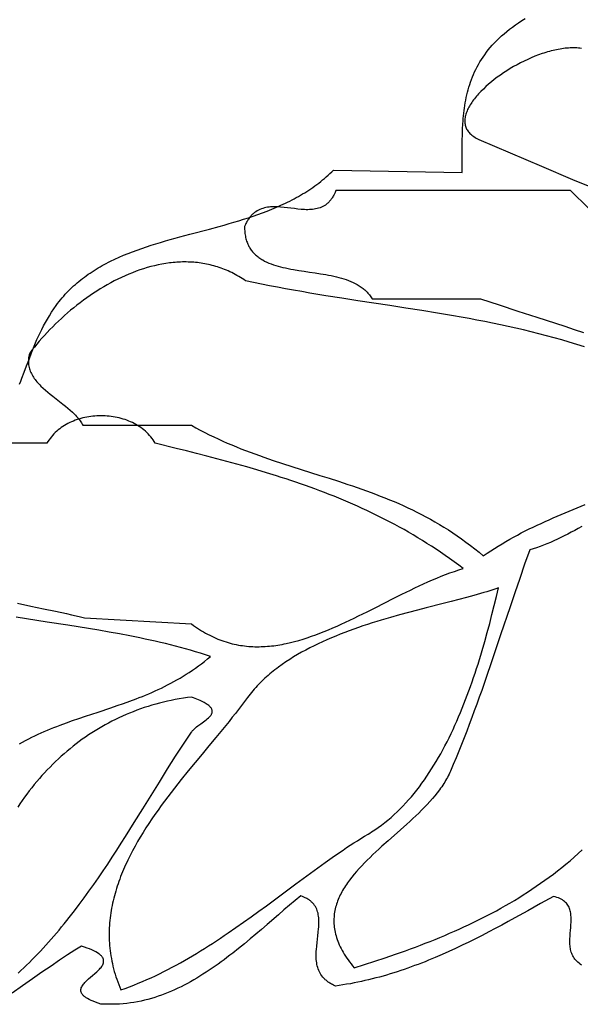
# Model space of a CAD drawing. Extents: x 0 to 600, y 0 to 588.
# Tile 5 of 55: x 124 to 155, y 103 to 158. Entities that reach past the tile are written whole.
import ezdxf

# ---------------------------------------------------------------- set-up
doc = ezdxf.new("R2010")
doc.units = 0

msp = doc.modelspace()

# ---------------------------------------------------------------- linework, layer by layer
for points in [[(123.988, 137.769), (124.054, 137.934), (124.119, 138.101), (124.247, 138.442), (124.376, 138.791), (124.508, 139.146), (124.646, 139.507), (124.718, 139.69), (124.792, 139.874), (124.87, 140.059), (124.95, 140.245), (125.035, 140.431), (125.123, 140.618), (125.216, 140.806), (125.313, 140.995), (125.415, 141.184), (125.523, 141.373), (125.636, 141.562), (125.756, 141.751), (125.882, 141.94), (126.014, 142.129), (126.094, 142.238), (126.176, 142.344), (126.259, 142.449), (126.344, 142.551), (126.43, 142.651), (126.518, 142.75), (126.608, 142.846), (126.698, 142.94), (126.791, 143.032), (126.884, 143.123), (126.979, 143.211), (127.076, 143.298), (127.174, 143.382), (127.273, 143.465), (127.373, 143.547), (127.475, 143.626), (127.578, 143.704), (127.682, 143.78), (127.788, 143.855), (127.894, 143.928), (128.002, 143.999), (128.111, 144.069), (128.221, 144.138), (128.332, 144.205), (128.444, 144.27), (128.558, 144.335), (128.672, 144.397), (128.787, 144.459), (128.904, 144.519), (129.021, 144.578), (129.258, 144.692), (129.499, 144.802), (129.743, 144.908), (129.99, 145.009), (130.241, 145.106), (130.494, 145.2), (130.75, 145.291), (131.008, 145.378), (131.268, 145.463), (131.53, 145.546), (131.795, 145.626), (132.061, 145.704), (132.328, 145.78), (132.597, 145.855), (132.867, 145.929), (133.409, 146.074), (134.499, 146.362), (135.043, 146.509), (135.314, 146.584), (135.585, 146.661), (135.855, 146.739), (136.124, 146.819), (136.391, 146.902), (136.657, 146.987), (136.921, 147.075), (137.183, 147.166), (137.443, 147.261), (137.701, 147.358), (137.957, 147.46), (138.209, 147.566), (138.46, 147.676), (138.707, 147.791), (138.829, 147.851), (138.95, 147.911), (139.071, 147.973), (139.191, 148.036), (139.31, 148.101), (139.428, 148.167), (139.545, 148.234), (139.661, 148.303), (139.776, 148.373), (139.89, 148.445), (140.003, 148.518), (140.115, 148.593), (140.226, 148.67), (140.336, 148.748), (140.445, 148.828), (140.553, 148.91), (140.659, 148.993), (140.764, 149.079), (140.868, 149.166), (140.971, 149.255), (141.073, 149.345), (141.173, 149.438), (141.272, 149.533), (141.369, 149.63), (148.5, 149.5), (148.501, 149.797), (148.501, 150.095), (148.499, 150.692), (148.499, 150.99), (148.502, 151.288), (148.508, 151.586), (148.518, 151.884), (148.533, 152.18), (148.543, 152.328), (148.554, 152.476), (148.567, 152.623), (148.582, 152.77), (148.6, 152.917), (148.619, 153.064), (148.641, 153.21), (148.665, 153.355), (148.691, 153.501), (148.72, 153.646), (148.752, 153.79), (148.787, 153.934), (148.825, 154.077), (148.866, 154.22), (148.91, 154.362), (148.958, 154.504), (149.009, 154.645), (149.064, 154.785), (149.122, 154.925), (149.185, 155.064), (149.251, 155.203), (149.322, 155.34), (149.397, 155.477), (149.476, 155.613), (149.559, 155.748), (149.648, 155.883), (149.741, 156.017), (149.839, 156.149), (149.941, 156.281), (150.049, 156.412), (150.163, 156.542), (150.281, 156.671), (150.405, 156.799), (150.535, 156.926), (150.67, 157.052), (150.812, 157.177), (150.959, 157.301), (151.112, 157.424), (151.272, 157.546), (151.438, 157.666), (151.61, 157.785), (151.789, 157.903), (151.975, 158.02)], [(155.102, 156.36), (155.017, 156.372), (154.931, 156.381), (154.843, 156.387), (154.755, 156.391), (154.665, 156.393), (154.575, 156.393), (154.483, 156.39), (154.39, 156.385), (154.297, 156.378), (154.203, 156.369), (154.107, 156.358), (154.012, 156.344), (153.915, 156.329), (153.818, 156.312), (153.72, 156.293), (153.622, 156.272), (153.524, 156.249), (153.425, 156.224), (153.325, 156.198), (153.225, 156.17), (153.125, 156.14), (153.025, 156.108), (152.925, 156.075), (152.724, 156.004), (152.523, 155.927), (152.323, 155.844), (152.124, 155.756), (151.926, 155.662), (151.73, 155.564), (151.536, 155.461), (151.344, 155.354), (151.156, 155.243), (150.971, 155.128), (150.79, 155.01), (150.613, 154.889), (150.441, 154.765), (150.274, 154.639), (150.113, 154.51), (149.958, 154.38), (149.809, 154.248), (149.667, 154.115), (149.533, 153.981), (149.468, 153.914), (149.406, 153.846), (149.345, 153.779), (149.287, 153.711), (149.231, 153.644), (149.177, 153.576), (149.125, 153.509), (149.075, 153.441), (149.028, 153.374), (148.984, 153.307), (148.941, 153.24), (148.902, 153.174), (148.865, 153.107), (148.83, 153.041), (148.798, 152.976), (148.769, 152.911), (148.743, 152.846), (148.719, 152.782), (148.698, 152.718), (148.681, 152.655), (148.666, 152.592), (148.654, 152.53), (148.646, 152.469), (148.64, 152.408), (148.638, 152.348), (148.639, 152.289), (148.643, 152.231), (148.651, 152.173), (148.662, 152.117), (148.677, 152.061), (148.695, 152.007), (148.716, 151.953), (148.742, 151.9), (148.771, 151.849), (148.803, 151.798), (148.84, 151.749), (148.88, 151.701), (148.924, 151.654), (148.972, 151.609), (149.025, 151.564), (149.081, 151.521), (149.141, 151.48), (149.206, 151.44), (149.274, 151.401), (149.347, 151.364), (149.425, 151.328), (150.292, 150.95), (151.159, 150.577), (152.024, 150.208), (152.888, 149.842), (154.61, 149.114), (155.469, 148.75)], [(155.5, 147.5), (154.5, 148.5), (141.5, 148.5), (141.455, 148.387), (141.406, 148.282), (141.381, 148.232), (141.355, 148.184), (141.328, 148.138), (141.301, 148.094), (141.272, 148.052), (141.244, 148.011), (141.214, 147.972), (141.184, 147.935), (141.153, 147.899), (141.122, 147.865), (141.09, 147.832), (141.057, 147.801), (141.024, 147.772), (140.99, 147.744), (140.92, 147.692), (140.849, 147.646), (140.775, 147.606), (140.7, 147.57), (140.622, 147.539), (140.543, 147.513), (140.462, 147.491), (140.379, 147.473), (140.295, 147.459), (140.209, 147.448), (140.122, 147.441), (140.034, 147.436), (139.945, 147.435), (139.855, 147.435), (139.763, 147.439), (139.671, 147.444), (139.578, 147.451), (139.391, 147.469), (139.201, 147.491), (139.011, 147.515), (138.82, 147.538), (138.63, 147.56), (138.441, 147.577), (138.347, 147.584), (138.254, 147.589), (138.161, 147.591), (138.069, 147.592), (137.978, 147.589), (137.889, 147.584), (137.8, 147.576), (137.712, 147.565), (137.626, 147.55), (137.541, 147.531), (137.457, 147.508), (137.375, 147.481), (137.295, 147.449), (137.216, 147.412), (137.139, 147.37), (137.065, 147.323), (136.992, 147.27), (136.956, 147.242), (136.921, 147.212), (136.887, 147.18), (136.853, 147.147), (136.819, 147.112), (136.787, 147.076), (136.755, 147.038), (136.723, 146.998), (136.692, 146.956), (136.662, 146.913), (136.632, 146.868), (136.603, 146.821), (136.575, 146.773), (136.548, 146.722), (136.521, 146.67), (136.494, 146.615), (136.444, 146.5), (136.445, 146.418), (136.447, 146.337), (136.452, 146.259), (136.459, 146.182), (136.467, 146.107), (136.478, 146.034), (136.49, 145.963), (136.504, 145.894), (136.521, 145.827), (136.539, 145.761), (136.558, 145.698), (136.58, 145.636), (136.603, 145.575), (136.628, 145.516), (136.655, 145.459), (136.684, 145.404), (136.714, 145.35), (136.745, 145.298), (136.779, 145.247), (136.813, 145.197), (136.85, 145.15), (136.887, 145.103), (136.927, 145.058), (136.967, 145.014), (137.009, 144.972), (137.053, 144.931), (137.098, 144.892), (137.144, 144.853), (137.191, 144.816), (137.24, 144.78), (137.29, 144.745), (137.341, 144.711), (137.393, 144.679), (137.447, 144.648), (137.557, 144.588), (137.672, 144.532), (137.79, 144.48), (137.912, 144.432), (138.038, 144.387), (138.167, 144.345), (138.3, 144.306), (138.435, 144.27), (138.572, 144.236), (138.713, 144.205), (138.855, 144.175), (138.999, 144.147), (139.145, 144.121), (139.442, 144.072), (139.742, 144.026), (140.045, 143.982), (140.348, 143.937), (140.65, 143.891), (140.949, 143.84), (141.096, 143.813), (141.243, 143.784), (141.387, 143.753), (141.529, 143.72), (141.67, 143.684), (141.808, 143.646), (141.943, 143.605), (142.075, 143.562), (142.205, 143.514), (142.331, 143.464), (142.453, 143.409), (142.572, 143.351), (142.686, 143.289), (142.742, 143.256), (142.797, 143.222), (142.85, 143.187), (142.903, 143.15), (142.954, 143.113), (143.004, 143.074), (143.053, 143.034), (143.101, 142.992), (143.147, 142.95), (143.192, 142.905), (143.235, 142.86), (143.278, 142.813), (143.318, 142.765), (143.358, 142.715), (143.396, 142.664), (143.432, 142.611), (143.467, 142.556), (143.501, 142.5), (149.5, 142.5), (150.019, 142.329), (150.539, 142.16), (151.581, 141.823), (152.623, 141.488), (153.664, 141.149), (154.183, 140.977), (154.702, 140.803), (155.219, 140.627)], [(155.259, 139.835), (154.845, 139.969), (154.428, 140.098), (154.01, 140.222), (153.591, 140.341), (153.169, 140.456), (152.747, 140.567), (152.322, 140.673), (151.896, 140.776), (151.469, 140.875), (151.041, 140.97), (150.611, 141.062), (150.18, 141.151), (149.748, 141.237), (149.315, 141.321), (148.88, 141.401), (148.445, 141.48), (148.009, 141.557), (147.572, 141.631), (147.134, 141.705), (146.255, 141.847), (145.374, 141.985), (144.49, 142.12), (143.605, 142.255), (142.718, 142.39), (141.829, 142.528), (140.94, 142.67), (140.496, 142.743), (140.051, 142.818), (139.607, 142.895), (139.162, 142.973), (138.718, 143.054), (138.274, 143.138), (137.83, 143.224), (137.386, 143.313), (136.943, 143.405), (136.5, 143.5), (136.5, 143.5), (136.406, 143.563), (136.311, 143.625), (136.216, 143.684), (136.12, 143.741), (136.025, 143.796), (135.928, 143.849), (135.831, 143.899), (135.734, 143.948), (135.637, 143.995), (135.539, 144.039), (135.441, 144.082), (135.342, 144.122), (135.244, 144.161), (135.144, 144.197), (135.045, 144.232), (134.945, 144.265), (134.845, 144.296), (134.745, 144.324), (134.644, 144.351), (134.543, 144.376), (134.442, 144.4), (134.341, 144.421), (134.24, 144.44), (134.138, 144.458), (134.036, 144.474), (133.934, 144.488), (133.832, 144.501), (133.729, 144.511), (133.627, 144.52), (133.524, 144.527), (133.421, 144.533), (133.318, 144.536), (133.215, 144.538), (133.112, 144.539), (133.009, 144.538), (132.906, 144.535), (132.802, 144.531), (132.699, 144.525), (132.595, 144.517), (132.492, 144.508), (132.389, 144.497), (132.285, 144.485), (132.078, 144.456), (131.871, 144.421), (131.664, 144.381), (131.458, 144.334), (131.252, 144.282), (131.046, 144.225), (130.841, 144.163), (130.636, 144.095), (130.433, 144.023), (130.23, 143.945), (130.028, 143.863), (129.826, 143.776), (129.626, 143.685), (129.427, 143.589), (129.23, 143.489), (129.033, 143.385), (128.838, 143.277), (128.645, 143.165), (128.453, 143.049), (128.262, 142.93), (128.074, 142.807), (127.887, 142.681), (127.702, 142.551), (127.52, 142.419), (127.339, 142.284), (127.16, 142.145), (126.984, 142.004), (126.81, 141.861), (126.639, 141.715), (126.47, 141.567), (126.304, 141.416), (126.14, 141.264), (125.98, 141.109), (125.822, 140.953), (125.667, 140.795), (125.515, 140.635), (125.366, 140.475), (125.221, 140.312), (125.079, 140.149), (124.94, 139.985), (124.805, 139.819), (124.673, 139.653), (124.545, 139.486), (124.522, 139.402), (124.503, 139.318), (124.489, 139.236), (124.48, 139.156), (124.475, 139.077), (124.474, 138.999), (124.477, 138.923), (124.485, 138.848), (124.496, 138.774), (124.511, 138.701), (124.53, 138.63), (124.553, 138.559), (124.579, 138.49), (124.608, 138.422), (124.64, 138.355), (124.675, 138.288), (124.714, 138.223), (124.755, 138.159), (124.798, 138.095), (124.844, 138.032), (124.893, 137.97), (124.944, 137.909), (124.997, 137.848), (125.052, 137.789), (125.109, 137.729), (125.168, 137.671), (125.291, 137.555), (125.419, 137.441), (125.552, 137.328), (125.688, 137.217), (125.827, 137.107), (126.109, 136.889), (126.39, 136.67), (126.527, 136.56), (126.66, 136.449), (126.79, 136.337), (126.914, 136.224), (126.973, 136.166), (127.031, 136.108), (127.087, 136.05), (127.141, 135.991), (127.193, 135.931), (127.243, 135.871), (127.29, 135.81), (127.335, 135.748), (127.377, 135.686), (127.417, 135.623), (127.453, 135.559), (127.487, 135.494), (133.5, 135.5), (133.745, 135.363), (133.992, 135.23), (134.239, 135.101), (134.487, 134.976), (134.736, 134.855), (134.986, 134.737), (135.236, 134.623), (135.487, 134.512), (135.739, 134.405), (135.992, 134.3), (136.245, 134.198), (136.498, 134.099), (136.753, 134.002), (137.007, 133.907), (137.263, 133.814), (137.518, 133.724), (137.774, 133.635), (138.031, 133.547), (138.545, 133.377), (139.06, 133.21), (139.576, 133.047), (140.609, 132.723), (141.126, 132.56), (141.643, 132.394), (142.159, 132.224), (142.417, 132.137), (142.675, 132.049), (142.932, 131.959), (143.189, 131.867), (143.446, 131.773), (143.702, 131.677), (143.959, 131.579), (144.214, 131.478), (144.469, 131.374), (144.724, 131.267), (144.978, 131.158), (145.232, 131.045), (145.485, 130.929), (145.737, 130.809), (145.989, 130.685), (146.24, 130.558), (146.491, 130.426), (146.74, 130.29), (146.989, 130.15), (147.237, 130.005), (147.484, 129.855), (147.73, 129.701), (147.976, 129.541), (148.22, 129.376), (148.464, 129.206), (148.706, 129.03), (148.947, 128.848), (149.188, 128.66), (149.427, 128.466), (149.665, 128.266), (149.87, 128.408), (150.076, 128.546), (150.283, 128.68), (150.492, 128.811), (150.702, 128.939), (150.914, 129.064), (151.126, 129.185), (151.34, 129.304), (151.554, 129.42), (151.77, 129.533), (151.987, 129.644), (152.204, 129.753), (152.422, 129.859), (152.641, 129.964), (152.861, 130.066), (153.082, 130.167), (153.303, 130.266), (153.525, 130.363), (153.97, 130.554), (154.416, 130.74), (154.864, 130.922), (155.313, 131.102)], [(123.864, 125.641), (124.609, 125.483), (125.316, 125.335), (125.975, 125.197), (126.578, 125.068), (126.856, 125.008), (127.117, 124.949), (127.36, 124.893), (127.584, 124.839), (133.5, 124.5), (133.612, 124.417), (133.724, 124.338), (133.837, 124.261), (133.949, 124.188), (134.062, 124.118), (134.174, 124.05), (134.287, 123.986), (134.4, 123.925), (134.512, 123.866), (134.625, 123.81), (134.738, 123.757), (134.852, 123.707), (134.965, 123.66), (135.078, 123.615), (135.192, 123.573), (135.305, 123.534), (135.419, 123.497), (135.532, 123.463), (135.646, 123.431), (135.76, 123.402), (135.874, 123.375), (135.988, 123.351), (136.102, 123.329), (136.216, 123.31), (136.331, 123.293), (136.445, 123.278), (136.559, 123.265), (136.674, 123.255), (136.789, 123.247), (136.903, 123.241), (137.018, 123.237), (137.133, 123.235), (137.248, 123.235), (137.363, 123.238), (137.478, 123.242), (137.594, 123.248), (137.709, 123.256), (137.824, 123.266), (137.94, 123.278), (138.056, 123.292), (138.171, 123.308), (138.287, 123.325), (138.403, 123.344), (138.519, 123.364), (138.635, 123.387), (138.751, 123.411), (138.984, 123.463), (139.217, 123.522), (139.45, 123.586), (139.683, 123.656), (139.917, 123.731), (140.151, 123.811), (140.386, 123.895), (140.621, 123.984), (140.856, 124.077), (141.092, 124.174), (141.328, 124.274), (141.564, 124.378), (141.8, 124.484), (142.037, 124.594), (142.274, 124.706), (142.512, 124.82), (142.75, 124.936), (143.226, 125.172), (143.704, 125.413), (144.664, 125.898), (145.146, 126.138), (145.629, 126.374), (145.871, 126.489), (146.113, 126.603), (146.356, 126.714), (146.599, 126.823), (146.842, 126.929), (147.085, 127.032), (147.329, 127.132), (147.573, 127.228), (147.818, 127.32), (148.062, 127.408), (148.307, 127.491), (148.553, 127.57), (148.302, 127.756), (148.052, 127.939), (147.801, 128.118), (147.55, 128.293), (147.298, 128.465), (147.047, 128.633), (146.794, 128.797), (146.542, 128.958), (146.289, 129.116), (146.036, 129.271), (145.782, 129.422), (145.528, 129.571), (145.273, 129.716), (145.018, 129.858), (144.763, 129.997), (144.507, 130.133), (144.251, 130.267), (143.994, 130.397), (143.737, 130.525), (143.479, 130.651), (143.221, 130.773), (142.962, 130.894), (142.703, 131.011), (142.443, 131.127), (142.183, 131.24), (141.922, 131.35), (141.66, 131.459), (141.398, 131.565), (141.136, 131.67), (140.872, 131.772), (140.609, 131.872), (140.344, 131.971), (140.079, 132.067), (139.814, 132.162), (139.547, 132.255), (139.28, 132.347), (139.013, 132.437), (138.744, 132.525), (138.476, 132.612), (138.206, 132.698), (137.664, 132.865), (137.12, 133.028), (136.573, 133.186), (136.023, 133.34), (135.469, 133.491), (134.912, 133.64), (134.352, 133.786), (133.789, 133.93), (133.222, 134.073), (132.652, 134.216), (131.5, 134.5), (131.5, 134.5), (131.444, 134.594), (131.384, 134.684), (131.321, 134.772), (131.254, 134.857), (131.185, 134.939), (131.112, 135.017), (131.036, 135.093), (130.957, 135.166), (130.875, 135.236), (130.791, 135.303), (130.704, 135.367), (130.615, 135.428), (130.524, 135.486), (130.43, 135.541), (130.334, 135.593), (130.236, 135.642), (130.137, 135.688), (130.036, 135.731), (129.933, 135.771), (129.828, 135.808), (129.722, 135.843), (129.615, 135.874), (129.507, 135.902), (129.398, 135.927), (129.288, 135.95), (129.177, 135.969), (129.065, 135.985), (128.953, 135.999), (128.84, 136.009), (128.727, 136.016), (128.613, 136.021), (128.5, 136.022), (128.387, 136.021), (128.273, 136.016), (128.16, 136.009), (128.047, 135.999), (127.935, 135.985), (127.823, 135.969), (127.712, 135.95), (127.602, 135.927), (127.493, 135.902), (127.385, 135.874), (127.278, 135.843), (127.172, 135.808), (127.067, 135.771), (126.964, 135.731), (126.863, 135.688), (126.764, 135.642), (126.666, 135.593), (126.57, 135.541), (126.476, 135.486), (126.385, 135.428), (126.296, 135.367), (126.209, 135.303), (126.125, 135.236), (126.043, 135.166), (125.964, 135.093), (125.888, 135.017), (125.815, 134.939), (125.746, 134.857), (125.679, 134.772), (125.616, 134.684), (125.556, 134.594), (125.5, 134.5), (118.5, 134.5)], [(155.118, 129.896), (154.924, 129.786), (154.73, 129.678), (154.536, 129.573), (154.343, 129.47), (154.149, 129.371), (153.956, 129.274), (153.764, 129.181), (153.571, 129.092), (153.379, 129.007), (153.187, 128.926), (152.996, 128.85), (152.804, 128.779), (152.614, 128.712), (152.423, 128.651), (152.233, 128.595), (151.953, 127.801), (151.678, 127.011), (151.41, 126.224), (151.145, 125.44), (150.623, 123.884), (150.363, 123.111), (150.102, 122.342), (149.84, 121.578), (149.574, 120.818), (149.44, 120.439), (149.304, 120.062), (149.167, 119.685), (149.029, 119.31), (148.889, 118.936), (148.747, 118.563), (148.603, 118.191), (148.456, 117.82), (148.308, 117.451), (148.157, 117.083), (148.003, 116.716), (147.847, 116.35), (147.808, 116.261), (147.766, 116.173), (147.722, 116.085), (147.676, 115.998), (147.629, 115.911), (147.579, 115.825), (147.527, 115.739), (147.473, 115.654), (147.418, 115.569), (147.361, 115.485), (147.302, 115.401), (147.242, 115.317), (147.116, 115.151), (146.985, 114.987), (146.847, 114.824), (146.705, 114.662), (146.558, 114.502), (146.406, 114.342), (146.251, 114.184), (146.092, 114.027), (145.929, 113.87), (145.764, 113.715), (145.597, 113.56), (145.428, 113.406), (145.085, 113.099), (144.393, 112.489), (144.051, 112.184), (143.883, 112.031), (143.716, 111.878), (143.552, 111.725), (143.391, 111.572), (143.233, 111.417), (143.079, 111.263), (142.929, 111.107), (142.783, 110.951), (142.642, 110.794), (142.507, 110.635), (142.377, 110.476), (142.254, 110.316), (142.195, 110.235), (142.137, 110.154), (142.081, 110.073), (142.027, 109.991), (141.975, 109.909), (141.924, 109.827), (141.876, 109.744), (141.829, 109.661), (141.785, 109.577), (141.742, 109.493), (141.702, 109.409), (141.664, 109.324), (141.628, 109.239), (141.595, 109.153), (141.564, 109.067), (141.535, 108.98), (141.509, 108.893), (141.485, 108.805), (141.463, 108.717), (141.445, 108.629), (141.429, 108.539), (141.415, 108.45), (141.405, 108.359), (141.397, 108.268), (141.392, 108.177), (141.39, 108.085), (141.391, 107.992), (141.394, 107.899), (141.401, 107.805), (141.411, 107.71), (141.424, 107.615), (141.441, 107.519), (141.46, 107.423), (141.483, 107.326), (141.509, 107.228), (141.539, 107.129), (141.572, 107.03), (141.609, 106.93), (141.649, 106.829), (141.692, 106.728), (141.74, 106.625), (141.791, 106.522), (141.846, 106.419), (141.904, 106.314), (141.967, 106.209), (142.033, 106.103), (142.104, 105.995), (142.178, 105.888), (142.256, 105.779), (142.339, 105.669), (142.426, 105.559), (142.517, 105.448), (143.094, 105.632), (143.666, 105.819), (144.234, 106.009), (144.796, 106.203), (145.075, 106.301), (145.353, 106.401), (145.63, 106.502), (145.906, 106.605), (146.18, 106.709), (146.453, 106.814), (146.724, 106.921), (146.995, 107.029), (147.264, 107.139), (147.531, 107.251), (147.798, 107.365), (148.063, 107.48), (148.326, 107.598), (148.589, 107.717), (148.85, 107.839), (149.109, 107.963), (149.368, 108.089), (149.625, 108.218), (149.88, 108.348), (150.134, 108.482), (150.387, 108.618), (150.639, 108.756), (150.889, 108.897), (151.137, 109.041), (151.385, 109.188), (151.63, 109.338), (151.875, 109.491), (152.118, 109.646), (152.359, 109.805), (152.599, 109.967), (152.838, 110.133), (153.075, 110.301), (153.311, 110.473), (153.545, 110.649), (153.778, 110.828), (154.009, 111.011), (154.239, 111.197), (154.467, 111.387), (154.694, 111.581), (154.92, 111.779), (155.143, 111.981)], [(123.976, 117.858), (124.147, 117.953), (124.319, 118.045), (124.49, 118.134), (124.662, 118.22), (124.835, 118.304), (125.008, 118.385), (125.181, 118.463), (125.354, 118.54), (125.528, 118.614), (125.702, 118.687), (125.876, 118.757), (126.05, 118.826), (126.225, 118.893), (126.575, 119.023), (126.925, 119.148), (127.276, 119.269), (127.628, 119.388), (128.331, 119.619), (129.035, 119.852), (129.387, 119.971), (129.739, 120.093), (130.09, 120.219), (130.441, 120.35), (130.616, 120.418), (130.791, 120.487), (130.966, 120.559), (131.14, 120.632), (131.314, 120.707), (131.489, 120.785), (131.662, 120.864), (131.836, 120.947), (132.009, 121.031), (132.182, 121.119), (132.355, 121.209), (132.527, 121.302), (132.699, 121.398), (132.871, 121.497), (133.042, 121.6), (133.213, 121.706), (133.383, 121.816), (133.553, 121.929), (133.723, 122.046), (133.892, 122.167), (134.061, 122.292), (134.229, 122.422), (134.397, 122.555), (134.564, 122.693), (134.289, 122.783), (134.012, 122.87), (133.736, 122.954), (133.458, 123.035), (133.18, 123.114), (132.901, 123.19), (132.622, 123.264), (132.342, 123.335), (132.062, 123.404), (131.781, 123.472), (131.5, 123.537), (131.218, 123.6), (130.936, 123.661), (130.653, 123.721), (130.37, 123.779), (130.087, 123.835), (129.519, 123.943), (128.95, 124.046), (128.38, 124.145), (127.81, 124.24), (127.238, 124.332), (126.666, 124.421), (125.522, 124.597), (124.378, 124.773), (123.806, 124.863)], [(123.9, 105.167), (124.059, 105.312), (124.217, 105.458), (124.374, 105.607), (124.53, 105.758), (124.685, 105.911), (124.838, 106.067), (124.991, 106.224), (125.142, 106.383), (125.293, 106.544), (125.442, 106.707), (125.59, 106.871), (125.737, 107.037), (125.883, 107.205), (126.029, 107.375), (126.173, 107.546), (126.316, 107.718), (126.458, 107.892), (126.599, 108.068), (126.74, 108.244), (127.018, 108.601), (127.292, 108.963), (127.562, 109.328), (127.83, 109.698), (128.094, 110.07), (128.355, 110.446), (128.612, 110.823), (128.867, 111.203), (129.119, 111.584), (129.368, 111.966), (129.614, 112.348), (129.858, 112.731), (130.1, 113.113), (130.339, 113.495), (130.811, 114.254), (131.73, 115.742), (132.18, 116.464), (132.403, 116.818), (132.625, 117.167), (132.845, 117.51), (133.064, 117.847), (133.283, 118.177), (133.5, 118.5), (133.5, 118.5), (133.521, 118.53), (133.545, 118.56), (133.57, 118.59), (133.597, 118.62), (133.656, 118.678), (133.721, 118.736), (133.79, 118.792), (133.863, 118.849), (134.014, 118.959), (134.167, 119.069), (134.242, 119.124), (134.313, 119.178), (134.381, 119.233), (134.443, 119.288), (134.5, 119.344), (134.525, 119.372), (134.549, 119.4), (134.571, 119.428), (134.59, 119.456), (134.607, 119.485), (134.622, 119.513), (134.634, 119.542), (134.644, 119.571), (134.651, 119.6), (134.654, 119.63), (134.655, 119.66), (134.652, 119.69), (134.646, 119.72), (134.637, 119.751), (134.623, 119.782), (134.606, 119.813), (134.586, 119.845), (134.561, 119.877), (134.532, 119.909), (134.498, 119.942), (134.461, 119.975), (134.418, 120.008), (134.371, 120.042), (134.32, 120.076), (134.263, 120.111), (134.201, 120.147), (134.134, 120.182), (134.061, 120.218), (133.983, 120.255), (133.9, 120.292), (133.81, 120.33), (133.715, 120.368), (133.614, 120.407), (133.507, 120.447), (133.28, 120.417), (133.054, 120.383), (132.831, 120.347), (132.609, 120.306), (132.388, 120.262), (132.17, 120.215), (131.953, 120.164), (131.738, 120.11), (131.524, 120.053), (131.312, 119.992), (131.102, 119.928), (130.894, 119.86), (130.688, 119.789), (130.483, 119.715), (130.28, 119.638), (130.079, 119.558), (129.88, 119.474), (129.683, 119.387), (129.487, 119.297), (129.293, 119.204), (129.102, 119.108), (128.912, 119.009), (128.723, 118.906), (128.537, 118.801), (128.353, 118.693), (128.17, 118.581), (127.99, 118.467), (127.811, 118.35), (127.635, 118.23), (127.46, 118.107), (127.287, 117.981), (127.117, 117.852), (126.948, 117.721), (126.781, 117.586), (126.616, 117.449), (126.454, 117.309), (126.293, 117.167), (126.134, 117.022), (125.978, 116.874), (125.823, 116.723), (125.671, 116.57), (125.52, 116.414), (125.372, 116.256), (125.226, 116.095), (125.081, 115.931), (124.939, 115.765), (124.8, 115.597), (124.662, 115.426), (124.526, 115.253), (124.393, 115.077), (124.262, 114.899), (124.132, 114.718), (124.006, 114.535), (123.881, 114.35)], [(155.11, 105.608), (155.034, 105.657), (154.964, 105.707), (154.899, 105.76), (154.84, 105.815), (154.786, 105.872), (154.736, 105.931), (154.692, 105.991), (154.653, 106.054), (154.617, 106.118), (154.586, 106.183), (154.559, 106.251), (154.536, 106.319), (154.516, 106.389), (154.499, 106.46), (154.485, 106.532), (154.475, 106.605), (154.467, 106.679), (154.461, 106.753), (154.458, 106.829), (154.456, 106.905), (154.457, 106.981), (154.458, 107.059), (154.466, 107.214), (154.477, 107.37), (154.491, 107.525), (154.504, 107.68), (154.516, 107.834), (154.525, 107.985), (154.527, 108.06), (154.528, 108.133), (154.527, 108.206), (154.525, 108.278), (154.52, 108.349), (154.513, 108.418), (154.504, 108.486), (154.491, 108.553), (154.476, 108.618), (154.458, 108.682), (154.436, 108.744), (154.41, 108.804), (154.381, 108.863), (154.347, 108.919), (154.31, 108.973), (154.267, 109.026), (154.22, 109.076), (154.168, 109.124), (154.111, 109.169), (154.049, 109.212), (153.981, 109.252), (153.907, 109.29), (153.827, 109.324), (153.741, 109.356), (153.649, 109.385), (153.55, 109.411), (152.839, 109.013), (152.126, 108.614), (151.409, 108.217), (151.05, 108.021), (150.689, 107.825), (150.327, 107.632), (149.965, 107.441), (149.6, 107.252), (149.234, 107.066), (148.867, 106.883), (148.498, 106.704), (148.128, 106.528), (147.755, 106.357), (147.381, 106.19), (147.005, 106.028), (146.627, 105.871), (146.437, 105.795), (146.246, 105.72), (146.055, 105.646), (145.863, 105.574), (145.671, 105.504), (145.478, 105.435), (145.285, 105.367), (145.091, 105.301), (144.896, 105.237), (144.701, 105.175), (144.505, 105.114), (144.308, 105.056), (144.111, 104.999), (143.912, 104.944), (143.714, 104.891), (143.514, 104.84), (143.314, 104.791), (143.113, 104.744), (142.911, 104.699), (142.709, 104.656), (142.506, 104.616), (142.302, 104.577), (142.097, 104.541), (141.891, 104.507), (141.685, 104.476), (141.477, 104.447), (141.366, 104.498), (141.312, 104.525), (141.261, 104.552), (141.212, 104.58), (141.165, 104.609), (141.119, 104.638), (141.075, 104.669), (141.033, 104.699), (140.992, 104.731), (140.954, 104.763), (140.916, 104.796), (140.881, 104.829), (140.847, 104.863), (140.814, 104.897), (140.783, 104.932), (140.726, 105.004), (140.674, 105.078), (140.628, 105.154), (140.587, 105.232), (140.551, 105.312), (140.52, 105.393), (140.493, 105.476), (140.47, 105.561), (140.452, 105.647), (140.437, 105.735), (140.425, 105.823), (140.417, 105.913), (140.412, 106.004), (140.41, 106.096), (140.41, 106.188), (140.412, 106.281), (140.417, 106.375), (140.423, 106.47), (140.44, 106.66), (140.461, 106.85), (140.484, 107.041), (140.507, 107.231), (140.529, 107.42), (140.547, 107.606), (140.554, 107.698), (140.559, 107.789), (140.562, 107.879), (140.563, 107.968), (140.562, 108.055), (140.559, 108.142), (140.552, 108.227), (140.542, 108.31), (140.529, 108.392), (140.512, 108.472), (140.492, 108.55), (140.467, 108.627), (140.438, 108.701), (140.404, 108.773), (140.365, 108.843), (140.322, 108.911), (140.273, 108.976), (140.246, 109.008), (140.218, 109.039), (140.189, 109.07), (140.158, 109.099), (140.125, 109.128), (140.091, 109.157), (140.056, 109.184), (140.018, 109.211), (139.98, 109.237), (139.939, 109.263), (139.897, 109.288), (139.853, 109.311), (139.807, 109.335), (139.76, 109.357), (139.659, 109.399), (139.551, 109.438), (139.242, 109.182), (138.933, 108.921), (138.624, 108.657), (138.315, 108.391), (137.693, 107.854), (137.381, 107.585), (137.067, 107.317), (136.752, 107.051), (136.435, 106.788), (136.115, 106.529), (135.793, 106.274), (135.632, 106.148), (135.469, 106.024), (135.306, 105.902), (135.142, 105.781), (134.977, 105.662), (134.811, 105.544), (134.645, 105.429), (134.477, 105.316), (134.309, 105.205), (134.14, 105.096), (133.97, 104.99), (133.799, 104.887), (133.627, 104.786), (133.454, 104.687), (133.279, 104.592), (133.104, 104.499), (132.928, 104.41), (132.75, 104.324), (132.571, 104.241), (132.391, 104.161), (132.21, 104.085), (132.027, 104.013), (131.843, 103.944), (131.658, 103.879), (131.471, 103.818), (131.283, 103.761), (131.093, 103.709), (130.902, 103.66), (130.71, 103.616), (130.516, 103.577), (130.32, 103.542), (130.123, 103.511), (129.924, 103.486), (129.724, 103.465), (129.522, 103.45), (129.318, 103.439), (129.112, 103.434), (128.905, 103.434), (128.696, 103.44), (128.485, 103.451), (128.33, 103.501), (128.189, 103.552), (128.061, 103.602), (127.946, 103.652), (127.843, 103.701), (127.751, 103.751), (127.671, 103.801), (127.635, 103.826), (127.601, 103.85), (127.57, 103.875), (127.542, 103.9), (127.516, 103.925), (127.493, 103.95), (127.472, 103.974), (127.453, 103.999), (127.437, 104.024), (127.422, 104.048), (127.41, 104.073), (127.4, 104.098), (127.392, 104.123), (127.386, 104.147), (127.382, 104.172), (127.38, 104.196), (127.38, 104.221), (127.381, 104.246), (127.384, 104.27), (127.389, 104.295), (127.396, 104.32), (127.404, 104.344), (127.424, 104.393), (127.45, 104.443), (127.481, 104.492), (127.517, 104.541), (127.556, 104.59), (127.6, 104.639), (127.647, 104.688), (127.697, 104.737), (127.804, 104.836), (127.917, 104.934), (128.033, 105.033), (128.148, 105.132), (128.26, 105.231), (128.313, 105.28), (128.363, 105.33), (128.411, 105.379), (128.455, 105.429), (128.496, 105.479), (128.533, 105.529), (128.565, 105.579), (128.592, 105.629), (128.614, 105.679), (128.63, 105.729), (128.636, 105.755), (128.64, 105.78), (128.642, 105.805), (128.642, 105.83), (128.641, 105.855), (128.638, 105.881), (128.633, 105.906), (128.626, 105.931), (128.617, 105.957), (128.606, 105.982), (128.593, 106.008), (128.577, 106.033), (128.56, 106.059), (128.54, 106.084), (128.518, 106.11), (128.493, 106.135), (128.466, 106.161), (128.436, 106.187), (128.404, 106.212), (128.369, 106.238), (128.292, 106.29), (128.203, 106.341), (128.102, 106.393), (127.99, 106.445), (127.865, 106.497), (127.727, 106.55), (127.576, 106.602), (127.411, 106.655), (127.232, 106.55), (127.044, 106.434), (126.845, 106.309), (126.638, 106.174), (126.422, 106.031), (126.198, 105.879), (125.726, 105.555), (125.226, 105.206), (124.7, 104.837), (124.151, 104.453), (123.583, 104.06)]]:
    msp.add_lwpolyline(points)
msp.add_lwpolyline([(150.5, 126.5), (150.35, 126.445), (150.194, 126.391), (150.032, 126.336), (149.863, 126.282), (149.688, 126.229), (149.508, 126.175), (149.131, 126.068), (148.733, 125.96), (148.317, 125.851), (147.883, 125.74), (147.435, 125.627), (146.499, 125.39), (146.015, 125.264), (145.523, 125.134), (145.024, 124.998), (144.521, 124.855), (144.268, 124.782), (144.014, 124.706), (143.761, 124.628), (143.507, 124.548), (143.253, 124.466), (142.999, 124.382), (142.746, 124.295), (142.494, 124.207), (142.242, 124.115), (141.992, 124.021), (141.743, 123.925), (141.496, 123.826), (141.251, 123.724), (141.007, 123.619), (140.766, 123.511), (140.528, 123.401), (140.292, 123.287), (140.059, 123.17), (139.829, 123.049), (139.602, 122.925), (139.379, 122.798), (139.16, 122.667), (138.945, 122.533), (138.734, 122.395), (138.527, 122.253), (138.325, 122.108), (138.226, 122.033), (138.128, 121.958), (138.032, 121.882), (137.936, 121.804), (137.842, 121.726), (137.75, 121.647), (137.658, 121.566), (137.568, 121.485), (137.48, 121.402), (137.393, 121.318), (137.307, 121.234), (137.223, 121.148), (137.141, 121.061), (137.06, 120.973), (136.98, 120.884), (136.903, 120.793), (136.827, 120.702), (136.752, 120.609), (136.68, 120.515), (136.609, 120.42), (136.448, 120.203), (136.283, 119.985), (136.114, 119.766), (135.942, 119.546), (135.767, 119.325), (135.589, 119.103), (135.225, 118.656), (134.852, 118.205), (134.474, 117.749), (134.091, 117.289), (133.707, 116.825), (133.323, 116.357), (132.941, 115.884), (132.752, 115.646), (132.564, 115.407), (132.378, 115.167), (132.194, 114.925), (132.012, 114.682), (131.833, 114.438), (131.657, 114.193), (131.483, 113.947), (131.313, 113.7), (131.147, 113.451), (130.985, 113.202), (130.826, 112.951), (130.672, 112.698), (130.523, 112.445), (130.379, 112.19), (130.24, 111.934), (130.107, 111.677), (129.979, 111.419), (129.918, 111.289), (129.858, 111.159), (129.8, 111.029), (129.743, 110.898), (129.688, 110.767), (129.634, 110.636), (129.583, 110.504), (129.533, 110.372), (129.485, 110.24), (129.438, 110.107), (129.394, 109.974), (129.351, 109.841), (129.311, 109.708), (129.272, 109.574), (129.235, 109.44), (129.201, 109.305), (129.168, 109.17), (129.138, 109.035), (129.109, 108.899), (129.083, 108.763), (129.059, 108.627), (129.037, 108.491), (129.018, 108.354), (129.001, 108.216), (128.986, 108.079), (128.973, 107.941), (128.963, 107.803), (128.956, 107.664), (128.951, 107.525), (128.948, 107.386), (128.948, 107.246), (128.95, 107.106), (128.955, 106.966), (128.963, 106.825), (128.974, 106.684), (128.987, 106.543), (129.003, 106.401), (129.021, 106.259), (129.043, 106.116), (129.067, 105.974), (129.094, 105.83), (129.124, 105.687), (129.157, 105.543), (129.193, 105.399), (129.232, 105.254), (129.274, 105.109), (129.319, 104.964), (129.368, 104.818), (129.419, 104.672), (129.474, 104.526), (129.532, 104.379), (129.593, 104.232), (129.837, 104.318), (130.08, 104.408), (130.321, 104.502), (130.561, 104.599), (130.8, 104.699), (131.037, 104.802), (131.273, 104.909), (131.508, 105.018), (131.741, 105.13), (131.973, 105.245), (132.204, 105.363), (132.434, 105.483), (132.663, 105.606), (132.89, 105.731), (133.117, 105.859), (133.342, 105.988), (133.566, 106.12), (133.789, 106.254), (134.011, 106.389), (134.233, 106.527), (134.453, 106.666), (134.672, 106.807), (134.89, 106.949), (135.107, 107.092), (135.324, 107.237), (135.539, 107.383), (135.967, 107.679), (136.392, 107.978), (136.814, 108.28), (137.233, 108.584), (137.65, 108.889), (138.475, 109.501), (139.291, 110.108), (139.696, 110.408), (140.099, 110.704), (140.501, 110.997), (140.902, 111.284), (141.301, 111.566), (141.699, 111.841), (141.898, 111.976), (142.097, 112.108), (142.295, 112.239), (142.493, 112.368), (142.692, 112.495), (142.89, 112.619), (143.088, 112.74), (143.286, 112.86), (143.382, 112.918), (143.477, 112.977), (143.664, 113.099), (143.849, 113.227), (144.03, 113.359), (144.209, 113.496), (144.384, 113.638), (144.556, 113.784), (144.726, 113.935), (144.892, 114.091), (145.056, 114.25), (145.216, 114.414), (145.374, 114.582), (145.529, 114.754), (145.681, 114.93), (145.831, 115.11), (145.978, 115.293), (146.122, 115.48), (146.263, 115.671), (146.402, 115.865), (146.539, 116.062), (146.673, 116.263), (146.804, 116.466), (146.933, 116.673), (147.059, 116.882), (147.183, 117.095), (147.305, 117.31), (147.424, 117.527), (147.541, 117.748), (147.656, 117.97), (147.768, 118.195), (147.879, 118.422), (147.987, 118.651), (148.093, 118.883), (148.197, 119.116), (148.298, 119.351), (148.398, 119.587), (148.496, 119.825), (148.592, 120.065), (148.686, 120.306), (148.777, 120.549), (148.868, 120.793), (148.956, 121.037), (149.042, 121.283), (149.127, 121.53), (149.21, 121.777), (149.291, 122.026), (149.371, 122.274), (149.449, 122.524), (149.525, 122.773), (149.6, 123.023), (149.745, 123.524), (149.884, 124.025), (150.017, 124.525), (150.145, 125.023), (150.268, 125.519), (150.386, 126.011), (150.5, 126.5)], close=True)

doc.saveas('drawing.dxf')
